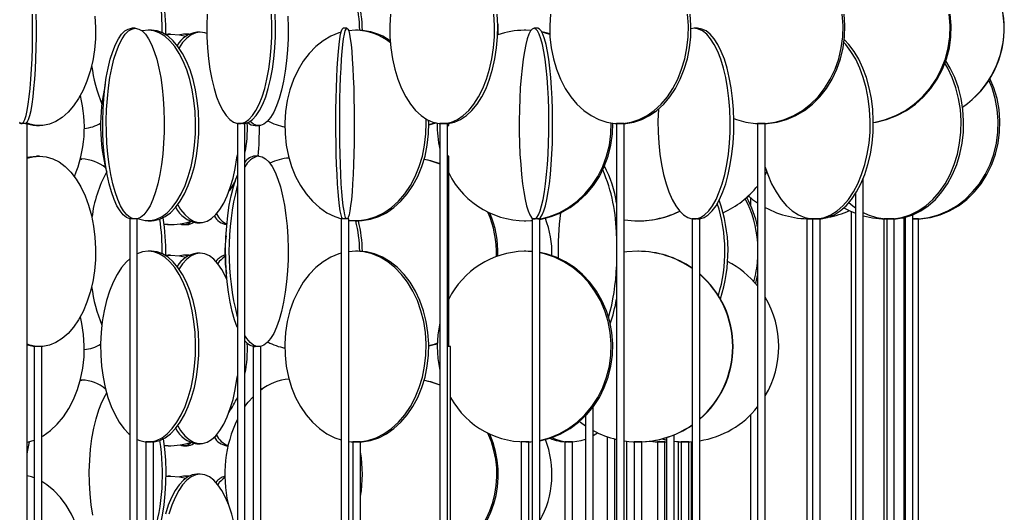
# Model space of a CAD drawing. Header units: millimetres. Extents: x 626 to 3215, y 306 to 3557.
# Tile 27 of 62: x 922 to 1180, y 2860 to 2989. Entities that reach past the tile are written whole.
import ezdxf

# ---------------------------------------------------------------- set-up
doc = ezdxf.new("R2010")
doc.units = ezdxf.units.MM

msp = doc.modelspace()

# ---------------------------------------------------------------- linework, layer by layer
at = {"color": 7, "linetype": 'Continuous', "lineweight": 25}
for p, q in [((951.89, 2986.5), (950.94, 2986.5)), ((956.13, 2986), (955.26, 2986)), ((1007.41, 2986.5), (1006.41, 2986.5)), ((1009.64, 2986), (1007.83, 2985.88)), ((1010.31, 2986), (1009.64, 2986)), ((1054.32, 2986), (1053.91, 2986)), ((1055.66, 2985.92), (1053.91, 2986)), ((1055.68, 2985.95), (1054.32, 2986)), ((1057.48, 2986.5), (1056.49, 2986.5)), ((1098.48, 2986.5), (1097.66, 2986.4)), ((1099.4, 2986.5), (1098.48, 2986.5)), ((959.88, 2984.99), (960.5, 2985)), ((959.88, 2984.95), (961.09, 2985)), ((961.09, 2985), (960.5, 2985)), ((965.5, 2985), (964.55, 2985)), ((965.93, 2984.96), (965.5, 2985)), ((968.94, 2985.5), (968.03, 2985.5)), ((921.57, 2961.5), (921.56, 2961.5)), ((923.56, 2961.5), (921.57, 2961.5)), ((923.56, 2411), (923.56, 2961.5)), ((925.98, 2961), (926.79, 2961)), ((978.66, 2961.5), (978.66, 2411)), ((978.72, 2961.5), (978.66, 2961.5)), ((980.66, 2961.5), (978.72, 2961.5)), ((980.66, 2411), (980.66, 2961.5)), ((983.31, 2961), (984.26, 2961)), ((1031.8, 2961.5), (1031.8, 2411)), ((1031.97, 2961.5), (1031.8, 2961.5)), ((1033.8, 2961.5), (1031.97, 2961.5)), ((1033.8, 2411), (1033.8, 2961.5)), ((1033.8, 2961), (1034.11, 2961)), ((1034.11, 2961), (1034.11, 2961.55)), ((1078.13, 2961.5), (1078.13, 2411)), ((1078.44, 2961.5), (1078.13, 2961.5)), ((1080.13, 2961.5), (1078.44, 2961.5)), ((1080.13, 2411), (1080.13, 2961.5)), ((1115.14, 2961.5), (1115.14, 2411)), ((1115.64, 2961.5), (1115.14, 2961.5)), ((1117.14, 2961.5), (1115.64, 2961.5)), ((1117.14, 2411), (1117.14, 2961.5)), ((926.79, 2953), (925.98, 2953)), ((937.88, 2952.21), (937.49, 2952.21)), ((937.49, 2952.2), (937.88, 2952.21)), ((984.26, 2953), (983.31, 2953)), ((1034.11, 2953), (1033.8, 2953)), ((1034.11, 2903), (1034.11, 2953)), ((1117.14, 2948.07), (1117.56, 2948.8)), ((1142.84, 2411), (1142.84, 2947.16)), ((1112.29, 2942.09), (1112.75, 2942.49)), ((1113.29, 2942.04), (1113.29, 2940.07)), ((1140.84, 2943.21), (1140.84, 2411)), ((1139.69, 2938.46), (1139.69, 2411)), ((1152.99, 2936.75), (1153.85, 2936.63)), ((1153.46, 2936.68), (1153.46, 2411)), ((1153.85, 2936.94), (1153.85, 2411)), ((1155.85, 2411), (1155.85, 2937.59)), ((950.42, 2936.5), (950.42, 2386)), ((952.42, 2936.5), (950.42, 2936.5)), ((952.42, 2386), (952.42, 2936.5)), ((955.26, 2936), (956.13, 2936)), ((960.5, 2935), (959.44, 2935.03)), ((960.5, 2935), (961.09, 2935)), ((964.55, 2935), (965.5, 2935)), ((968.03, 2935.5), (968.94, 2935.5)), ((975.78, 2935), (975.9, 2935)), ((1005.91, 2936.5), (1005.91, 2386)), ((1007.91, 2936.5), (1005.91, 2936.5)), ((1007.91, 2386), (1007.91, 2936.5)), ((1009.64, 2936), (1010.31, 2936)), ((1053.91, 2936), (1054.32, 2936)), ((1055.99, 2936.5), (1055.99, 2386)), ((1056, 2936.5), (1055.99, 2936.5)), ((1057.99, 2936.5), (1056, 2936.5)), ((1057.99, 2386), (1057.99, 2936.5)), ((1083.74, 2936), (1083.85, 2936)), ((1097.94, 2936.5), (1097.94, 2386)), ((1098.01, 2936.5), (1097.94, 2936.5)), ((1099.94, 2936.5), (1098.01, 2936.5)), ((1099.94, 2386), (1099.94, 2936.5)), ((1128, 2936.5), (1128, 2407.1)), ((1128.98, 2936.5), (1128, 2936.5)), ((1129.51, 2936.5), (1128.98, 2936.5)), ((1129.01, 2936.5), (1129.7, 2936.51)), ((1129.51, 2936.5), (1129.51, 2405.89)), ((1129.7, 2936.5), (1129.51, 2936.5)), ((1131.51, 2936.5), (1129.7, 2936.5)), ((1131.51, 2403.89), (1131.51, 2936.5)), ((1148.22, 2936.5), (1148.22, 2410.2)), ((1148.99, 2936.5), (1148.22, 2936.5)), ((1148.99, 2936.5), (1148.99, 2409.9)), ((1149.34, 2936.5), (1148.99, 2936.5)), ((1149.34, 2936.5), (1149.52, 2936.5)), ((1150.99, 2936.5), (1149.34, 2936.5)), ((1150.99, 2409.16), (1150.99, 2936.5)), ((1155.88, 2936.5), (1155.85, 2936.5)), ((1157.35, 2936.5), (1155.88, 2936.5)), ((1157.35, 2410.87), (1157.35, 2936.5)), ((956.13, 2928), (955.26, 2928)), ((959.88, 2926.99), (960.5, 2927)), ((959.88, 2926.95), (961.09, 2927)), ((961.09, 2927), (960.5, 2927)), ((965.5, 2927), (964.55, 2927)), ((965.93, 2926.96), (965.5, 2927)), ((968.94, 2927.5), (968.03, 2927.5)), ((1009.64, 2928), (1007.91, 2927.89)), ((1010.31, 2928), (1009.64, 2928)), ((1054.32, 2928), (1053.91, 2928)), ((1055.99, 2927.89), (1053.91, 2928)), ((1055.92, 2927.93), (1054.32, 2928)), ((1083.85, 2928), (1083.74, 2928)), ((925.38, 2903), (925.38, 2467.5)), ((927.38, 2903), (925.38, 2903)), ((927.38, 2467.5), (927.38, 2903)), ((982.79, 2903), (982.79, 2467.5)), ((984.79, 2903), (982.79, 2903)), ((984.79, 2467.5), (984.79, 2903)), ((1034.61, 2903), (1033.8, 2903)), ((1034.61, 2467.5), (1034.61, 2903)), ((937.88, 2894.21), (937.49, 2894.21)), ((937.49, 2894.2), (937.88, 2894.21)), ((985.13, 2891.83), (984.79, 2892)), ((985.01, 2891.74), (984.79, 2891.85)), ((1071.98, 2467.5), (1071.98, 2887.16)), ((1113.29, 2885.11), (1113.29, 2454.57)), ((1069.98, 2884.81), (1069.98, 2467.5)), ((1093.23, 2467.5), (1093.23, 2879.85)), ((954.69, 2878), (954.69, 2442.5)), ((954.83, 2878), (954.69, 2878)), ((956.69, 2878), (954.83, 2878)), ((956.69, 2442.5), (956.69, 2878)), ((968.03, 2877.5), (968.94, 2877.5)), ((1008.98, 2878), (1008.98, 2442.5)), ((1009.31, 2878), (1008.98, 2878)), ((1010.98, 2878), (1009.31, 2878)), ((1010.98, 2442.5), (1010.98, 2878)), ((1053.12, 2878), (1053.12, 2442.5)), ((1053.71, 2878), (1053.12, 2878)), ((1055.12, 2878), (1053.71, 2878)), ((1055.12, 2442.5), (1055.12, 2878)), ((1064.6, 2878), (1064.6, 2461.81)), ((1066.35, 2878), (1064.6, 2878)), ((1066.6, 2878), (1066.35, 2878)), ((1066.6, 2464.07), (1066.6, 2878)), ((1075.68, 2879.35), (1075.68, 2467.14)), ((1077.68, 2467.41), (1077.68, 2878.75)), ((1080.85, 2467.5), (1080.85, 2878.17)), ((1082.79, 2878), (1082.79, 2442.5)), ((1083.69, 2878), (1082.79, 2878)), ((1084.79, 2878), (1083.69, 2878)), ((1084.79, 2442.5), (1084.79, 2878)), ((1088.83, 2878), (1088.83, 2466.97)), ((1090.33, 2878), (1088.83, 2878)), ((1089.97, 2878.77), (1091.23, 2878.47)), ((1090.07, 2878.79), (1091.23, 2878.52)), ((1090.83, 2878), (1090.33, 2878)), ((1090.83, 2467.44), (1090.83, 2878)), ((1091.23, 2879.13), (1091.23, 2467.5)), ((1094.29, 2878.06), (1094.29, 2467.5)), ((1095.1, 2878), (1095.1, 2467.14)), ((1096.31, 2878), (1095.1, 2878)), ((1096.29, 2878), (1096.29, 2878)), ((1097.1, 2878), (1096.31, 2878)), ((1097.1, 2466.32), (1097.1, 2878)), ((1097.78, 2467.35), (1097.78, 2878.05)), ((960.5, 2877), (959.44, 2877.03)), ((960.5, 2877), (961.09, 2877)), ((964.55, 2877), (965.5, 2877)), ((975.78, 2877), (976.21, 2877)), ((968.94, 2869.5), (968.03, 2869.5)), ((959.88, 2868.99), (960.5, 2869)), ((959.88, 2868.95), (961.09, 2869)), ((961.09, 2869), (960.5, 2869)), ((965.5, 2869), (964.55, 2869)), ((965.93, 2868.96), (965.5, 2869))]:
    msp.add_line(p, q, dxfattribs=at)
at = {"color": 7, "linetype": 'Continuous', "lineweight": 25, "flags": 128}
for points in [[(921.55, 2961.89), (921.9, 2961.54), (922.24, 2961.54), (922.58, 2961.89), (922.92, 2962.59), (923.24, 2963.62), (923.54, 2964.97), (923.83, 2966.63), (924.09, 2968.56), (924.32, 2970.74), (924.52, 2973.15), (924.69, 2975.74), (924.82, 2978.49), (924.91, 2981.35), (924.96, 2984.28), (924.97, 2987.24), (924.94, 2990.19)], [(923.06, 2961.5), (923.23, 2961.54), (923.57, 2961.89), (923.91, 2962.59), (924.23, 2963.62), (924.54, 2964.97), (924.82, 2966.63), (925.08, 2968.56), (925.31, 2970.74), (925.52, 2973.15), (925.68, 2975.74), (925.81, 2978.49), (925.9, 2981.35), (925.95, 2984.28), (925.96, 2987.24), (925.93, 2990.19)], [(941.32, 2989.69), (941.47, 2986.74), (941.42, 2983.78), (941.17, 2980.85), (940.71, 2977.99), (940.05, 2975.24), (939.21, 2972.65), (938.2, 2970.24), (937.02, 2968.06), (935.7, 2966.13), (934.26, 2964.47), (932.71, 2963.12), (931.08, 2962.09), (929.39, 2961.39), (927.66, 2961.04), (925.92, 2961.04), (924.19, 2961.39), (923.4, 2961.67)], [(970.73, 2990.19), (970.64, 2987.24), (970.67, 2984.28), (970.82, 2981.35), (971.09, 2978.49), (971.47, 2975.74), (971.96, 2973.15), (972.55, 2970.74), (973.23, 2968.56), (974, 2966.63), (974.84, 2964.97), (975.74, 2963.62), (976.69, 2962.59), (977.68, 2961.89), (978.68, 2961.54), (979.7, 2961.54), (980.7, 2961.89), (981.69, 2962.59), (982.64, 2963.62), (983.54, 2964.97), (984.38, 2966.63), (985.15, 2968.56), (985.83, 2970.74), (986.42, 2973.15), (986.91, 2975.74), (987.29, 2978.49), (987.56, 2981.35), (987.71, 2984.28), (987.74, 2987.24), (987.65, 2990.19)], [(980.13, 2961.5), (980.64, 2961.54), (981.64, 2961.89), (982.63, 2962.59), (983.58, 2963.62), (984.48, 2964.97), (985.32, 2966.63), (986.09, 2968.56), (986.77, 2970.74), (987.36, 2973.15), (987.85, 2975.74), (988.23, 2978.49), (988.5, 2981.35), (988.65, 2984.28), (988.68, 2987.24), (988.59, 2990.19)], [(991.9, 2989.69), (991.99, 2986.74), (991.96, 2983.78), (991.82, 2980.85), (991.58, 2977.99), (991.24, 2975.24), (990.8, 2972.65), (990.26, 2970.24), (989.64, 2968.06), (988.95, 2966.13), (988.19, 2964.47), (987.38, 2963.12), (986.52, 2962.09), (985.63, 2961.39), (984.72, 2961.04), (983.81, 2961.04), (982.9, 2961.39), (982.01, 2962.09), (981.99, 2962.1)], [(1018.8, 2990.19), (1018.65, 2987.24), (1018.7, 2984.28), (1018.94, 2981.35), (1019.37, 2978.49), (1019.98, 2975.74), (1020.77, 2973.15), (1021.72, 2970.74), (1022.82, 2968.56), (1024.05, 2966.63), (1025.4, 2964.97), (1026.85, 2963.62), (1028.37, 2962.59), (1029.96, 2961.89), (1031.57, 2961.54), (1033.2, 2961.54), (1034.82, 2961.89), (1036.4, 2962.59), (1037.92, 2963.62), (1039.37, 2964.97), (1040.72, 2966.63), (1041.95, 2968.56), (1043.05, 2970.74), (1044, 2973.15), (1044.79, 2975.74), (1045.4, 2978.49), (1045.83, 2981.35), (1046.07, 2984.28), (1046.12, 2987.24), (1045.97, 2990.19)], [(1033.22, 2961.5), (1034.03, 2961.54), (1035.65, 2961.89), (1037.23, 2962.59), (1038.76, 2963.62), (1040.21, 2964.97), (1041.56, 2966.63), (1042.79, 2968.56), (1043.89, 2970.74), (1044.84, 2973.15), (1045.62, 2975.74), (1046.24, 2978.49), (1046.66, 2981.35), (1046.9, 2984.28), (1046.95, 2987.24), (1046.81, 2990.19)], [(1060.8, 2990.19), (1060.61, 2987.24), (1060.67, 2984.28), (1060.99, 2981.35), (1061.56, 2978.49), (1062.37, 2975.74), (1063.41, 2973.15), (1064.67, 2970.74), (1066.12, 2968.56), (1067.75, 2966.63), (1069.54, 2964.97), (1071.46, 2963.62), (1073.48, 2962.59), (1075.57, 2961.89), (1077.71, 2961.54), (1079.86, 2961.54), (1082, 2961.89), (1084.1, 2962.59), (1086.12, 2963.62), (1088.03, 2964.97), (1089.82, 2966.63), (1091.45, 2968.56), (1092.91, 2970.74), (1094.16, 2973.15), (1095.2, 2975.74), (1096.01, 2978.49), (1096.58, 2981.35), (1096.9, 2984.28), (1096.96, 2987.24), (1096.77, 2990.19)], [(1079.47, 2961.5), (1080.55, 2961.54), (1082.69, 2961.89), (1084.78, 2962.59), (1086.8, 2963.62), (1088.72, 2964.97), (1090.51, 2966.63), (1092.14, 2968.56), (1093.59, 2970.74), (1094.85, 2973.15), (1095.89, 2975.74), (1096.7, 2978.49), (1097.27, 2981.35), (1097.59, 2984.28), (1097.65, 2987.24), (1097.46, 2990.19)], [(1108.87, 2962.85), (1109.57, 2962.59), (1112.06, 2961.89), (1114.61, 2961.54), (1117.17, 2961.54), (1119.72, 2961.89), (1122.21, 2962.59), (1124.62, 2963.62), (1126.9, 2964.97), (1129.03, 2966.63), (1130.97, 2968.56), (1132.7, 2970.74), (1134.2, 2973.15), (1135.44, 2975.74), (1136.4, 2978.49), (1137.08, 2981.35), (1137.46, 2984.28), (1137.53, 2987.24), (1137.3, 2990.19)], [(1116.39, 2961.5), (1117.67, 2961.54), (1120.22, 2961.89), (1122.71, 2962.59), (1125.12, 2963.62), (1127.4, 2964.97), (1129.53, 2966.63), (1131.47, 2968.56), (1133.2, 2970.74), (1134.7, 2973.15), (1135.94, 2975.74), (1136.9, 2978.49), (1137.58, 2981.35), (1137.96, 2984.28), (1138.03, 2987.24), (1137.8, 2990.19)], [(1145.48, 2961.81), (1145.94, 2961.89), (1148.69, 2962.59), (1151.35, 2963.62), (1153.88, 2964.97), (1156.23, 2966.63), (1158.38, 2968.56), (1160.3, 2970.74), (1161.95, 2973.15), (1163.32, 2975.74), (1164.39, 2978.49), (1165.14, 2981.35), (1165.56, 2984.28), (1165.64, 2987.24), (1165.39, 2990.19)], [(1145.48, 2961.76), (1146.22, 2961.89), (1148.98, 2962.59), (1151.64, 2963.62), (1154.17, 2964.97), (1156.52, 2966.63), (1158.67, 2968.56), (1160.58, 2970.74), (1162.24, 2973.15), (1163.61, 2975.74), (1164.67, 2978.49), (1165.42, 2981.35), (1165.84, 2984.28), (1165.93, 2987.24), (1165.67, 2990.19)], [(950.94, 2936.5), (950.49, 2936.54), (949.6, 2936.89), (948.72, 2937.59), (947.88, 2938.62), (947.07, 2939.97), (946.33, 2941.63), (945.64, 2943.56), (945.04, 2945.74), (944.51, 2948.15), (944.08, 2950.74), (943.74, 2953.49), (943.5, 2956.35), (943.37, 2959.28), (943.34, 2962.24), (943.42, 2965.19), (943.61, 2968.09), (943.89, 2970.89), (944.28, 2973.57), (944.76, 2976.07), (945.33, 2978.37), (945.98, 2980.43), (946.69, 2982.23), (947.47, 2983.74), (948.29, 2984.93), (949.15, 2985.8), (950.04, 2986.32), (950.94, 2986.5), (950.94, 2986.5)], [(951.89, 2986.5), (952.79, 2986.32), (953.68, 2985.8), (954.54, 2984.93), (955.37, 2983.74), (956.14, 2982.23), (956.86, 2980.43), (957.5, 2978.37), (958.07, 2976.07), (958.55, 2973.57), (958.94, 2970.89), (959.23, 2968.09), (959.41, 2965.19), (959.49, 2962.24), (959.47, 2959.28), (959.33, 2956.35), (959.1, 2953.49), (958.76, 2950.74), (958.32, 2948.15), (957.8, 2945.74), (957.19, 2943.56), (956.51, 2941.63), (955.76, 2939.97), (954.96, 2938.62), (954.11, 2937.59), (953.24, 2936.89), (952.34, 2936.54), (951.44, 2936.54), (950.55, 2936.89), (949.67, 2937.59), (948.83, 2938.62), (948.03, 2939.97), (947.28, 2941.63), (946.6, 2943.56), (945.99, 2945.74), (945.46, 2948.15), (945.03, 2950.74), (944.69, 2953.49), (944.45, 2956.35), (944.32, 2959.28), (944.29, 2962.24), (944.37, 2965.19), (944.56, 2968.09), (944.85, 2970.89), (945.23, 2973.57), (945.71, 2976.07), (946.28, 2978.37), (946.93, 2980.43), (947.65, 2982.23), (948.42, 2983.74), (949.25, 2984.93), (950.11, 2985.8), (950.99, 2986.32), (951.89, 2986.5)], [(952.56, 2936.59), (953.05, 2936.39), (954.52, 2936.04), (956, 2936.04), (957.46, 2936.39), (958.9, 2937.09), (960.28, 2938.12), (961.6, 2939.47), (962.82, 2941.13), (963.94, 2943.06), (964.94, 2945.24), (965.8, 2947.65), (966.51, 2950.24), (967.07, 2952.99), (967.46, 2955.85), (967.67, 2958.78), (967.72, 2961.74), (967.59, 2964.69), (967.28, 2967.59), (966.81, 2970.39), (966.17, 2973.07), (965.39, 2975.57), (964.46, 2977.87), (963.4, 2979.93), (962.22, 2981.73), (960.95, 2983.24), (959.6, 2984.43), (958.19, 2985.3), (956.73, 2985.82), (955.26, 2986), (955.26, 2986)], [(955.26, 2986), (953.78, 2985.82), (953.68, 2985.8)], [(956.13, 2936), (956.86, 2936.04), (958.33, 2936.39), (959.77, 2937.09), (961.15, 2938.12), (962.46, 2939.47), (963.69, 2941.13), (964.81, 2943.06), (965.8, 2945.24), (966.67, 2947.65), (967.38, 2950.24), (967.93, 2952.99), (968.32, 2955.85), (968.54, 2958.78), (968.58, 2961.74), (968.45, 2964.69), (968.15, 2967.59), (967.68, 2970.39), (967.04, 2973.07), (966.25, 2975.57), (965.32, 2977.87), (964.26, 2979.93), (963.09, 2981.73), (961.82, 2983.24), (960.47, 2984.43), (959.05, 2985.3), (957.6, 2985.82), (956.13, 2986), (956.13, 2986)], [(1006.41, 2936.5), (1006.3, 2936.54), (1006.08, 2936.89), (1005.86, 2937.59), (1005.64, 2938.62), (1005.44, 2939.97), (1005.26, 2941.63), (1005.08, 2943.56), (1004.93, 2945.74), (1004.8, 2948.15), (1004.69, 2950.74), (1004.61, 2953.49), (1004.55, 2956.35), (1004.51, 2959.28), (1004.51, 2962.24), (1004.53, 2965.19), (1004.57, 2968.09), (1004.65, 2970.89), (1004.74, 2973.57), (1004.86, 2976.07), (1005.01, 2978.37), (1005.17, 2980.43), (1005.35, 2982.23), (1005.54, 2983.74), (1005.75, 2984.93), (1005.97, 2985.8), (1006.19, 2986.32), (1006.41, 2986.5), (1006.41, 2986.5)], [(1007.41, 2986.5), (1007.64, 2986.32), (1007.86, 2985.8), (1008.07, 2984.93), (1008.28, 2983.74), (1008.48, 2982.23), (1008.66, 2980.43), (1008.82, 2978.37), (1008.96, 2976.07), (1009.08, 2973.57), (1009.18, 2970.89), (1009.25, 2968.09), (1009.3, 2965.19), (1009.32, 2962.24), (1009.31, 2959.28), (1009.28, 2956.35), (1009.22, 2953.49), (1009.13, 2950.74), (1009.02, 2948.15), (1008.89, 2945.74), (1008.74, 2943.56), (1008.57, 2941.63), (1008.38, 2939.97), (1008.18, 2938.62), (1007.97, 2937.59), (1007.75, 2936.89), (1007.52, 2936.54), (1007.3, 2936.54), (1007.07, 2936.89), (1006.85, 2937.59), (1006.64, 2938.62), (1006.44, 2939.97), (1006.25, 2941.63), (1006.08, 2943.56), (1005.93, 2945.74), (1005.8, 2948.15), (1005.69, 2950.74), (1005.6, 2953.49), (1005.54, 2956.35), (1005.51, 2959.28), (1005.5, 2962.24), (1005.52, 2965.19), (1005.57, 2968.09), (1005.64, 2970.89), (1005.74, 2973.57), (1005.86, 2976.07), (1006, 2978.37), (1006.17, 2980.43), (1006.34, 2982.23), (1006.54, 2983.74), (1006.75, 2984.93), (1006.96, 2985.8), (1007.18, 2986.32), (1007.41, 2986.5)], [(1046.95, 2987.57), (1047.02, 2986.24), (1047.02, 2984.83)], [(1056.49, 2986.5), (1056.03, 2986.32), (1055.58, 2985.8), (1055.14, 2984.93), (1054.71, 2983.74), (1054.32, 2982.23), (1053.95, 2980.43), (1053.62, 2978.37), (1053.33, 2976.07), (1053.08, 2973.57), (1052.88, 2970.89), (1052.74, 2968.09), (1052.64, 2965.19), (1052.6, 2962.24), (1052.61, 2959.28), (1052.68, 2956.35), (1052.8, 2953.49), (1052.98, 2950.74), (1053.2, 2948.15), (1053.47, 2945.74), (1053.78, 2943.56), (1054.13, 2941.63), (1054.51, 2939.97), (1054.92, 2938.62), (1055.35, 2937.59), (1055.8, 2936.89), (1056.26, 2936.54), (1056.72, 2936.54), (1057.18, 2936.89), (1057.63, 2937.59), (1058.06, 2938.62), (1058.47, 2939.97), (1058.85, 2941.63), (1059.2, 2943.56), (1059.51, 2945.74), (1059.78, 2948.15), (1060.01, 2950.74), (1060.18, 2953.49), (1060.3, 2956.35), (1060.37, 2959.28), (1060.38, 2962.24), (1060.34, 2965.19), (1060.25, 2968.09), (1060.1, 2970.89), (1059.9, 2973.57), (1059.65, 2976.07), (1059.36, 2978.37), (1059.03, 2980.43), (1058.67, 2982.23), (1058.27, 2983.74), (1057.85, 2984.93), (1057.41, 2985.8), (1056.95, 2986.32), (1056.49, 2986.5)], [(1057.48, 2936.5), (1057.71, 2936.54), (1058.17, 2936.89), (1058.62, 2937.59), (1059.05, 2938.62), (1059.46, 2939.97), (1059.84, 2941.63), (1060.19, 2943.56), (1060.5, 2945.74), (1060.77, 2948.15), (1060.99, 2950.74), (1061.17, 2953.49), (1061.29, 2956.35), (1061.36, 2959.28), (1061.37, 2962.24), (1061.33, 2965.19), (1061.23, 2968.09), (1061.09, 2970.89), (1060.89, 2973.57), (1060.64, 2976.07), (1060.35, 2978.37), (1060.02, 2980.43), (1059.65, 2982.23), (1059.26, 2983.74), (1058.83, 2984.93), (1058.39, 2985.8), (1057.94, 2986.32), (1057.48, 2986.5), (1057.48, 2986.5)], [(1089.1, 2965.29), (1089.1, 2965.19), (1089, 2962.24), (1089.03, 2959.28), (1089.2, 2956.35), (1089.49, 2953.49), (1089.91, 2950.74), (1090.46, 2948.15), (1091.11, 2945.74), (1091.87, 2943.56), (1092.72, 2941.63), (1093.65, 2939.97), (1094.65, 2938.62), (1095.71, 2937.59), (1096.8, 2936.89), (1097.91, 2936.54), (1099.04, 2936.54), (1100.15, 2936.89), (1101.24, 2937.59), (1102.3, 2938.62), (1103.3, 2939.97), (1104.23, 2941.63), (1105.08, 2943.56), (1105.84, 2945.74), (1106.49, 2948.15), (1107.04, 2950.74), (1107.46, 2953.49), (1107.75, 2956.35), (1107.92, 2959.28), (1107.95, 2962.24), (1107.85, 2965.19), (1107.62, 2968.09), (1107.26, 2970.89), (1106.78, 2973.57), (1106.18, 2976.07), (1105.47, 2978.37), (1104.67, 2980.43), (1103.77, 2982.23), (1102.81, 2983.74), (1101.78, 2984.93), (1100.7, 2985.8), (1099.6, 2986.32), (1098.48, 2986.5), (1098.48, 2986.5)], [(1099.4, 2936.5), (1099.96, 2936.54), (1101.08, 2936.89), (1102.17, 2937.59), (1103.22, 2938.62), (1104.22, 2939.97), (1105.15, 2941.63), (1106.01, 2943.56), (1106.76, 2945.74), (1107.42, 2948.15), (1107.96, 2950.74), (1108.38, 2953.49), (1108.68, 2956.35), (1108.85, 2959.28), (1108.88, 2962.24), (1108.78, 2965.19), (1108.55, 2968.09), (1108.19, 2970.89), (1107.71, 2973.57), (1107.11, 2976.07), (1106.4, 2978.37), (1105.59, 2980.43), (1104.7, 2982.23), (1103.73, 2983.74), (1102.7, 2984.93), (1101.63, 2985.8), (1100.52, 2986.32), (1099.4, 2986.5), (1099.4, 2986.5)], [(961.09, 2985), (963.48, 2984.82), (965.17, 2984.48)], [(968.94, 2985.5), (967.74, 2985.32), (966.56, 2984.8), (965.41, 2983.93), (964.31, 2982.74), (963.36, 2981.36)], [(964.55, 2985), (963.63, 2984.82), (963.59, 2984.8)], [(965.6, 2984.77), (965.46, 2984.82), (964.55, 2985)], [(970.65, 2985.14), (970.14, 2985.32), (968.94, 2985.5)], [(1005.87, 2985.48), (1005.28, 2985.3), (1003.18, 2984.43), (1001.17, 2983.24), (999.28, 2981.73), (997.53, 2979.93), (995.95, 2977.87), (994.57, 2975.57), (993.4, 2973.07), (992.45, 2970.39), (991.75, 2967.59), (991.29, 2964.69), (991.1, 2961.74), (991.16, 2958.78), (991.49, 2955.85), (992.07, 2952.99), (992.89, 2950.24), (993.95, 2947.65), (995.24, 2945.24), (996.72, 2943.06), (998.38, 2941.13), (1000.21, 2939.47), (1002.16, 2938.12), (1004.22, 2937.09), (1005.95, 2936.5)], [(1060.63, 2985.02), (1059.68, 2985.3), (1058.53, 2985.57)], [(1060.64, 2984.89), (1059.27, 2985.3), (1058.58, 2985.47)], [(1130.91, 2936.5), (1131.78, 2936.54), (1133.49, 2936.89), (1135.17, 2937.59), (1136.78, 2938.62), (1138.32, 2939.97), (1139.75, 2941.63), (1141.06, 2943.56), (1142.22, 2945.74), (1143.23, 2948.15), (1144.06, 2950.74), (1144.71, 2953.49), (1145.16, 2956.35), (1145.42, 2959.28), (1145.47, 2962.24), (1145.32, 2965.19), (1144.96, 2968.09), (1144.41, 2970.89), (1143.67, 2973.57), (1142.75, 2976.07), (1141.66, 2978.37), (1140.42, 2980.43), (1139.05, 2982.23), (1137.88, 2983.45)], [(1117.14, 2950.1), (1117.79, 2948.15), (1118.79, 2945.74), (1119.96, 2943.56), (1121.27, 2941.63), (1122.7, 2939.97), (1124.23, 2938.62), (1125.85, 2937.59), (1127.53, 2936.89), (1129.24, 2936.54), (1130.96, 2936.54), (1132.68, 2936.89), (1134.35, 2937.59), (1135.97, 2938.62), (1137.51, 2939.97), (1138.94, 2941.63), (1140.24, 2943.56), (1141.41, 2945.74), (1142.42, 2948.15), (1143.25, 2950.74), (1143.9, 2953.49), (1144.35, 2956.35), (1144.61, 2959.28), (1144.66, 2962.24), (1144.5, 2965.19), (1144.15, 2968.09), (1143.6, 2970.89), (1142.85, 2973.57), (1141.93, 2976.07), (1140.85, 2978.37), (1139.61, 2980.43), (1138.24, 2982.23), (1137.79, 2982.72)], [(1150.32, 2936.5), (1151.44, 2936.54), (1153.66, 2936.89), (1155.83, 2937.59), (1157.92, 2938.62), (1159.91, 2939.97), (1161.76, 2941.63), (1163.46, 2943.56), (1164.96, 2945.74), (1166.27, 2948.15), (1167.35, 2950.74), (1168.18, 2953.49), (1168.77, 2956.35), (1169.1, 2959.28), (1169.17, 2962.24), (1168.97, 2965.19), (1168.51, 2968.09), (1167.8, 2970.89), (1166.83, 2973.57), (1165.64, 2976.07), (1164.5, 2977.98)], [(1142.84, 2938.19), (1144.16, 2937.59), (1146.33, 2936.89), (1148.55, 2936.54), (1150.78, 2936.54), (1153, 2936.89), (1155.17, 2937.59), (1157.27, 2938.62), (1159.25, 2939.97), (1161.11, 2941.63), (1162.8, 2943.56), (1164.31, 2945.74), (1165.61, 2948.15), (1166.69, 2950.74), (1167.53, 2953.49), (1168.12, 2956.35), (1168.45, 2959.28), (1168.51, 2962.24), (1168.31, 2965.19), (1167.85, 2968.09), (1167.14, 2970.89), (1166.18, 2973.57), (1164.99, 2976.07), (1164.26, 2977.32)], [(1155.85, 2936.5), (1157.42, 2936.54), (1160.03, 2936.89), (1162.58, 2937.59), (1165.03, 2938.62), (1167.37, 2939.97), (1169.54, 2941.63), (1171.53, 2943.56), (1173.3, 2945.74), (1174.83, 2948.15), (1176.09, 2950.74), (1177.08, 2953.49), (1177.77, 2956.35), (1178.16, 2959.28), (1178.24, 2962.24), (1178, 2965.19), (1177.46, 2968.09), (1176.62, 2970.89), (1175.81, 2972.89)], [(1156.58, 2936.5), (1157.89, 2936.54), (1160.49, 2936.89), (1163.04, 2937.59), (1165.5, 2938.62), (1167.83, 2939.97), (1170.01, 2941.63), (1171.99, 2943.56), (1173.76, 2945.74), (1175.29, 2948.15), (1176.56, 2950.74), (1177.54, 2953.49), (1178.24, 2956.35), (1178.62, 2959.28), (1178.7, 2962.24), (1178.47, 2965.19), (1177.93, 2968.09), (1177.09, 2970.89), (1176.08, 2973.31)], [(1007.82, 2936.12), (1008.54, 2936.04), (1010.74, 2936.04), (1012.92, 2936.39), (1015.06, 2937.09), (1017.12, 2938.12), (1019.07, 2939.47), (1020.9, 2941.13), (1022.56, 2943.06), (1024.05, 2945.24), (1025.33, 2947.65), (1026.39, 2950.24), (1027.21, 2952.99), (1027.79, 2955.85), (1028.12, 2958.78), (1028.18, 2961.74), (1028.15, 2962.72)], [(925.98, 2961), (925.11, 2961.04), (923.56, 2961.34)], [(990.78, 2960.71), (991.09, 2960.61), (991.09, 2960.61)], [(1010.31, 2936), (1011.41, 2936.04), (1013.59, 2936.39), (1015.73, 2937.09), (1017.79, 2938.12), (1019.75, 2939.47), (1021.57, 2941.13), (1023.23, 2943.06), (1024.72, 2945.24), (1026, 2947.65), (1027.06, 2950.24), (1027.89, 2952.99), (1028.46, 2955.85), (1028.79, 2958.78), (1028.85, 2961.74), (1028.84, 2962.35)], [(1030.63, 2961.7), (1030.29, 2961.59), (1028.86, 2961.17)], [(1030.86, 2961.65), (1030.67, 2961.59), (1028.86, 2961.07)], [(1057.99, 2936.4), (1060.58, 2937.09), (1063.11, 2938.12), (1065.52, 2939.47), (1067.76, 2941.13), (1069.81, 2943.06), (1071.63, 2945.24), (1073.21, 2947.65), (1074.52, 2950.24), (1075.53, 2952.99), (1076.24, 2955.85), (1076.64, 2958.78), (1076.73, 2961.66)], [(1057.99, 2936.32), (1058.36, 2936.39), (1060.99, 2937.09), (1063.52, 2938.12), (1065.93, 2939.47), (1068.17, 2941.13), (1070.22, 2943.06), (1072.04, 2945.24), (1073.62, 2947.65), (1074.92, 2950.24), (1075.94, 2952.99), (1076.65, 2955.85), (1077.05, 2958.78), (1077.14, 2961.6)], [(926.79, 2953), (928.52, 2952.82), (930.24, 2952.3), (931.9, 2951.43), (933.5, 2950.24), (935, 2948.73), (936.38, 2946.93), (937.63, 2944.87), (938.73, 2942.57), (939.66, 2940.07), (940.4, 2937.39), (940.96, 2934.59), (941.32, 2931.69), (941.47, 2928.74), (941.42, 2925.78), (941.17, 2922.85), (940.71, 2919.99), (940.05, 2917.24), (939.21, 2914.65), (938.2, 2912.24), (937.02, 2910.06), (935.7, 2908.13), (934.26, 2906.47), (932.71, 2905.12), (931.08, 2904.09), (929.39, 2903.39), (927.66, 2903.04), (925.92, 2903.04), (924.19, 2903.39), (923.56, 2903.61)], [(923.56, 2952.39), (925.05, 2952.82), (926.79, 2953)], [(923.56, 2952.66), (924.24, 2952.82), (925.98, 2953)], [(963.03, 2940.18), (963.78, 2938.97), (964.85, 2937.62), (965.98, 2936.59), (967.15, 2935.89), (968.34, 2935.54), (969.54, 2935.54), (970.74, 2935.89), (971.9, 2936.59), (973.03, 2937.62), (974.1, 2938.97), (975.1, 2940.63), (976.01, 2942.56), (976.82, 2944.74), (977.52, 2947.15), (978.1, 2949.74), (978.55, 2952.49), (978.66, 2953.35)], [(984.26, 2953), (985.18, 2952.82), (986.08, 2952.3), (986.95, 2951.43), (987.79, 2950.24), (988.58, 2948.73), (989.31, 2946.93), (989.96, 2944.87), (990.54, 2942.57), (991.03, 2940.07), (991.42, 2937.39), (991.72, 2934.59), (991.9, 2931.69), (991.99, 2928.74), (991.96, 2925.78), (991.82, 2922.85), (991.58, 2919.99), (991.24, 2917.24), (990.8, 2914.65), (990.26, 2912.24), (989.64, 2910.06), (988.95, 2908.13), (988.19, 2906.47), (987.38, 2905.12), (986.52, 2904.09), (985.63, 2903.39), (984.72, 2903.04), (983.81, 2903.04), (982.9, 2903.39), (982.01, 2904.09), (981.15, 2905.12), (980.66, 2905.88)], [(1027.67, 2952.17), (1029.35, 2951.8), (1031.8, 2951)], [(978.66, 2908.04), (978.62, 2908.13), (977.93, 2910.06), (977.31, 2912.24), (976.78, 2914.65), (976.34, 2917.24), (975.99, 2919.99), (975.75, 2922.85), (975.62, 2925.78), (975.59, 2928.74), (975.67, 2931.69), (975.86, 2934.59), (976.15, 2937.39), (976.55, 2940.07), (977.04, 2942.57), (977.61, 2944.87), (978.27, 2946.93), (978.66, 2947.96)], [(978.16, 2946.61), (976.78, 2944.24), (976.5, 2943.83)], [(1112.7, 2942.54), (1113.82, 2941.63), (1115.14, 2940.68)], [(1137.74, 2939.41), (1139.33, 2938.62), (1140.84, 2937.99)], [(1139.09, 2940.8), (1140.08, 2939.97), (1140.84, 2939.4)], [(1054.32, 2936), (1055.67, 2936.04), (1055.99, 2936.06)], [(955.26, 2928), (953.78, 2927.82), (952.42, 2927.34)], [(952.42, 2878.66), (953.05, 2878.39), (954.52, 2878.04), (956, 2878.04), (957.46, 2878.39), (958.9, 2879.09), (960.28, 2880.12), (961.6, 2881.47), (962.82, 2883.13), (963.94, 2885.06), (964.94, 2887.24), (965.8, 2889.65), (966.51, 2892.24), (967.07, 2894.99), (967.46, 2897.85), (967.67, 2900.78), (967.72, 2903.74), (967.59, 2906.69), (967.28, 2909.59), (966.81, 2912.39), (966.17, 2915.07), (965.39, 2917.57), (964.46, 2919.87), (963.4, 2921.93), (962.22, 2923.73), (960.95, 2925.24), (959.6, 2926.43), (958.19, 2927.3), (956.73, 2927.82), (955.26, 2928), (955.26, 2928)], [(956.13, 2878), (956.86, 2878.04), (958.33, 2878.39), (959.77, 2879.09), (961.15, 2880.12), (962.46, 2881.47), (963.69, 2883.13), (964.81, 2885.06), (965.8, 2887.24), (966.67, 2889.65), (967.38, 2892.24), (967.93, 2894.99), (968.32, 2897.85), (968.54, 2900.78), (968.58, 2903.74), (968.45, 2906.69), (968.15, 2909.59), (967.68, 2912.39), (967.04, 2915.07), (966.25, 2917.57), (965.32, 2919.87), (964.26, 2921.93), (963.09, 2923.73), (961.82, 2925.24), (960.47, 2926.43), (959.05, 2927.3), (957.6, 2927.82), (956.13, 2928), (956.13, 2928)], [(961.09, 2927), (963.48, 2926.82), (965.17, 2926.48)], [(968.94, 2927.5), (967.74, 2927.32), (966.56, 2926.8), (965.41, 2925.93), (964.31, 2924.74), (963.36, 2923.36)], [(964.55, 2927), (963.63, 2926.82), (963.59, 2926.8)], [(965.6, 2926.77), (965.46, 2926.82), (964.55, 2927)], [(975.93, 2920.61), (975.56, 2921.43), (974.61, 2923.23), (973.57, 2924.74), (972.47, 2925.93), (971.32, 2926.8), (970.14, 2927.32), (968.94, 2927.5)], [(1005.95, 2927.5), (1005.28, 2927.3), (1003.18, 2926.43), (1001.17, 2925.24), (999.28, 2923.73), (997.53, 2921.93), (995.95, 2919.87), (994.57, 2917.57), (993.4, 2915.07), (992.45, 2912.39), (991.75, 2909.59), (991.29, 2906.69), (991.1, 2903.74), (991.16, 2900.78), (991.49, 2897.85), (992.07, 2894.99), (992.89, 2892.24), (993.95, 2889.65), (995.24, 2887.24), (996.72, 2885.06), (998.38, 2883.13), (1000.21, 2881.47), (1002.16, 2880.12), (1004.22, 2879.09), (1005.91, 2878.51)], [(1007.82, 2878.12), (1008.54, 2878.04), (1010.74, 2878.04), (1012.92, 2878.39), (1015.06, 2879.09), (1017.12, 2880.12), (1019.07, 2881.47), (1020.9, 2883.13), (1022.56, 2885.06), (1024.05, 2887.24), (1025.33, 2889.65), (1026.39, 2892.24), (1027.21, 2894.99), (1027.79, 2897.85), (1028.12, 2900.78), (1028.18, 2903.74), (1027.99, 2906.69), (1027.54, 2909.59), (1026.83, 2912.39), (1025.89, 2915.07), (1024.71, 2917.57), (1023.33, 2919.87), (1021.75, 2921.93), (1020, 2923.73), (1018.11, 2925.24), (1016.1, 2926.43), (1014, 2927.3), (1011.84, 2927.82), (1009.64, 2928), (1009.64, 2928)], [(1010.31, 2878), (1011.41, 2878.04), (1013.59, 2878.39), (1015.73, 2879.09), (1017.79, 2880.12), (1019.75, 2881.47), (1021.57, 2883.13), (1023.23, 2885.06), (1024.72, 2887.24), (1026, 2889.65), (1027.06, 2892.24), (1027.89, 2894.99), (1028.46, 2897.85), (1028.79, 2900.78), (1028.85, 2903.74), (1028.66, 2906.69), (1028.21, 2909.59), (1027.5, 2912.39), (1026.56, 2915.07), (1025.38, 2917.57), (1024, 2919.87), (1022.42, 2921.93), (1020.67, 2923.73), (1018.78, 2925.24), (1016.77, 2926.43), (1014.67, 2927.3), (1012.51, 2927.82), (1010.31, 2928), (1010.31, 2928)], [(1057.99, 2878.32), (1058.36, 2878.39), (1060.99, 2879.09), (1063.52, 2880.12), (1065.93, 2881.47), (1068.17, 2883.13), (1070.22, 2885.06), (1072.04, 2887.24), (1073.62, 2889.65), (1074.92, 2892.24), (1075.94, 2894.99), (1076.65, 2897.85), (1077.05, 2900.78), (1077.13, 2903.74), (1076.89, 2906.69), (1076.34, 2909.59), (1075.47, 2912.39), (1074.31, 2915.07), (1072.86, 2917.57), (1071.16, 2919.87), (1069.22, 2921.93), (1067.07, 2923.73), (1064.74, 2925.24), (1062.27, 2926.43), (1059.68, 2927.3), (1057.99, 2927.67)], [(1057.99, 2878.4), (1060.58, 2879.09), (1063.11, 2880.12), (1065.52, 2881.47), (1067.76, 2883.13), (1069.81, 2885.06), (1071.63, 2887.24), (1073.21, 2889.65), (1074.52, 2892.24), (1075.53, 2894.99), (1076.24, 2897.85), (1076.64, 2900.78), (1076.72, 2903.74), (1076.48, 2906.69), (1075.93, 2909.59), (1075.06, 2912.39), (1073.9, 2915.07), (1072.45, 2917.57), (1070.75, 2919.87), (1068.81, 2921.93), (1066.66, 2923.73), (1064.33, 2925.24), (1061.86, 2926.43), (1059.27, 2927.3), (1057.99, 2927.6)], [(1083.74, 2928), (1080.8, 2927.82), (1080.13, 2927.73)], [(950.42, 2926.03), (949.57, 2925.24), (948.3, 2923.73), (947.12, 2921.93), (946.06, 2919.87), (945.13, 2917.57), (944.34, 2915.07), (943.71, 2912.39), (943.24, 2909.59), (942.93, 2906.69), (942.8, 2903.74), (942.84, 2900.78), (943.06, 2897.85), (943.45, 2894.99), (944.01, 2892.24), (944.72, 2889.65), (945.58, 2887.24), (946.58, 2885.06), (947.7, 2883.13), (948.92, 2881.47), (950.23, 2880.12), (950.42, 2879.96)], [(1114.6, 2919.47), (1114.75, 2919.99), (1115.14, 2921.62)], [(927.38, 2879.43), (927.7, 2879.62), (929.61, 2880.97), (931.39, 2882.63), (933.02, 2884.56), (934.47, 2886.74), (935.72, 2889.15), (936.75, 2891.74), (937.56, 2894.49), (938.13, 2897.35), (938.44, 2900.28), (938.51, 2903.24), (938.32, 2906.19), (937.87, 2909.09), (937.48, 2910.84)], [(925.98, 2903), (925.11, 2903.04), (923.56, 2903.34)], [(1031.1, 2903.87), (1030.29, 2903.59), (1028.86, 2903.17)], [(1031.1, 2903.73), (1030.67, 2903.59), (1028.86, 2903.07)], [(990.78, 2902.71), (991.09, 2902.61), (991.09, 2902.61)], [(963.03, 2882.18), (963.78, 2880.97), (964.85, 2879.62), (965.98, 2878.59), (967.15, 2877.89), (968.34, 2877.54), (969.54, 2877.54), (970.74, 2877.89), (971.9, 2878.59), (973.03, 2879.62), (974.1, 2880.97), (975.1, 2882.63), (976.01, 2884.56), (976.82, 2886.74), (977.52, 2889.15), (978.1, 2891.74), (978.55, 2894.49), (978.66, 2895.35)], [(1027.67, 2894.17), (1029.35, 2893.8), (1031.8, 2893)], [(940.76, 2858.74), (940.33, 2861.49), (940.03, 2864.35), (939.87, 2867.28), (939.83, 2870.24), (939.93, 2873.19), (940.17, 2876.09), (940.53, 2878.89), (941.02, 2881.57), (941.62, 2884.07), (942.34, 2886.37), (943.15, 2888.43), (944.05, 2890.23), (944.38, 2890.79)], [(980.66, 2887.3), (981.53, 2888.43), (982.79, 2889.83)], [(1068.4, 2883.32), (1068.66, 2883.13), (1069.98, 2882.17)], [(1071.98, 2879.66), (1072.73, 2880.12), (1073.13, 2880.39)], [(923.56, 2877.88), (923.61, 2877.89), (925.38, 2878.46)], [(923.56, 2874.85), (923.71, 2875.8), (924.13, 2878.03)], [(959.2, 2878.77), (959.55, 2876.09), (959.78, 2873.19), (959.88, 2870.24), (959.85, 2867.28), (959.68, 2864.35), (959.38, 2861.49), (958.96, 2858.74), (958.41, 2856.15), (957.75, 2853.74), (956.98, 2851.56), (956.69, 2850.85)], [(1054.32, 2878), (1055.67, 2878.04), (1055.99, 2878.06)], [(1086.91, 2878.19), (1088.3, 2878.04), (1089.58, 2878)], [(1087.18, 2878.22), (1088.8, 2878.04), (1091.23, 2878.03)], [(1093.23, 2878.16), (1094.55, 2878.04), (1096, 2878)], [(968.03, 2869.5), (966.83, 2869.32), (965.65, 2868.8), (964.5, 2867.93), (963.4, 2866.74), (962.36, 2865.23), (961.41, 2863.43), (960.55, 2861.37), (959.79, 2859.07)], [(968.94, 2869.5), (967.74, 2869.32), (966.56, 2868.8), (965.41, 2867.93), (964.31, 2866.74), (963.28, 2865.23), (962.32, 2863.43), (961.46, 2861.37), (960.7, 2859.07)], [(978.66, 2851.64), (978.34, 2853.89), (977.82, 2856.57), (977.18, 2859.07), (976.42, 2861.37), (975.56, 2863.43), (974.61, 2865.23), (973.57, 2866.74), (972.47, 2867.93), (971.32, 2868.8), (970.14, 2869.32), (968.94, 2869.5)], [(925.38, 2868.53), (924.66, 2868.8), (923.56, 2869.11)], [(927.38, 2821.43), (927.7, 2821.62), (929.61, 2822.97), (931.39, 2824.63), (933.02, 2826.56), (934.47, 2828.74), (935.72, 2831.15), (936.75, 2833.74), (937.56, 2836.49), (938.13, 2839.35), (938.44, 2842.28), (938.51, 2845.24), (938.32, 2848.19), (937.87, 2851.09), (937.19, 2853.89), (936.26, 2856.57), (935.12, 2859.07), (933.77, 2861.37), (932.23, 2863.43), (930.52, 2865.23), (928.67, 2866.74), (927.38, 2867.57)], [(961.09, 2869), (963.48, 2868.82), (965.17, 2868.48)], [(964.55, 2869), (963.63, 2868.82), (963.59, 2868.8)], [(965.6, 2868.77), (965.46, 2868.82), (964.55, 2869)]]:
    msp.add_lwpolyline(points, dxfattribs=at)
at = {"color": 7, "linetype": 'Continuous', "lineweight": 25}
for centre, radius, start, end in [((1154.76, 2986.5), 25.02, 304.3834, 60.3062), ((1154.82, 2986.5), 25.02, 304.2355, 60.4323), ((896.57, 2985.57), 62.4, 359.7868, 8.1257), ((897.59, 2985.57), 62.3, 359.4633, 8.494), ((976.32, 2985.55), 34.43, 0.7344, 14.2034), ((977.02, 2985.55), 34.43, 0.6679, 14.2036), ((1009.42, 2970.87), 15.13, 51.6488, 89.1519), ((1010.16, 2971.14), 14.85, 54.5962, 89.4087), ((1053.93, 2964.97), 21.02, 90.0421, 109.1915), ((968.97, 2978.53), 7.03, 97.7122, 150.2288), ((979.62, 2981.73), 39.5, 187.2707, 202.4693), ((990.2, 2961.02), 47.42, 166.9441, 194.9467), ((905.17, 2960.53), 33.36, 337.1675, 14.4259), ((937.72, 2969.82), 9.62, 274.7452, 301.895), ((950.6, 2959.99), 30.7, 348.3152, 3.2077), ((983.42, 2964), 3, 227.7724, 267.9613), ((905.28, 2959.98), 79.16, 354.9404, 0.7415), ((993.3, 2974.11), 13.63, 240.7755, 260.6959), ((1058.35, 2960.99), 27.26, 178.7043, 193.1324), ((937.63, 2942.15), 10.07, 50.0316, 88.5848), ((983.79, 2949.08), 3.94, 96.9346, 143.5177), ((985.25, 2948.08), 5.02, 101.3027, 156.0807), ((993.17, 2939.27), 13.23, 94.199, 116.7248), ((1023.46, 2930.74), 21.77, 67.4754, 78.9197), ((1049.94, 2936.73), 28.45, 7.8174, 28.4934), ((972.29, 2933.18), 31.98, 150.7768, 173.3724), ((1054.17, 2958.33), 22.31, 205.9733, 274.6744), ((1032.61, 2931.58), 45.53, 0.5712, 22.9802), ((1044.68, 2928), 68.23, 165.3894, 194.6106), ((1095.97, 2960.47), 24.53, 294.3286, 321.4098), ((1086.25, 2928.29), 28.96, 3.8776, 27.8027), ((1087.49, 2928.54), 28.26, 11.9173, 28.7647), ((969.05, 2942.7), 7.27, 205.8722, 261.9011), ((1066.32, 2927.98), 40.23, 343.2367, 18.1397), ((1067.42, 2927.98), 39.95, 341.8068, 19.6355), ((1128.99, 2961.49), 24.99, 241.6988, 271.6097), ((897.59, 2927.57), 62.3, 359.4633, 8.494), ((976.52, 2939.42), 4.48, 209.6733, 260.5753), ((978.38, 2940.38), 5.8, 206.499, 244.7774), ((1019.89, 2927.52), 26.75, 358.2252, 23.7191), ((1020.27, 2927.52), 26.76, 358.5218, 23.1587), ((1036.18, 2927.5), 25, 358.5043, 21.4425), ((1138.88, 2928.08), 76.1, 172.4529, 181.4125), ((1083.74, 2960.73), 24.74, 261.6107, 296.3097), ((1083.84, 2960.74), 24.75, 270.0073, 296.1155), ((1129.01, 2961.49), 24.99, 280.5263, 294.0919), ((1128.99, 2961.49), 24.99, 280.6279, 294.1151), ((1149.1, 2960), 23.5, 254.5685, 270.7775), ((896.57, 2927.57), 62.4, 359.7868, 8.1257), ((961.08, 2951.5), 16.5, 264.263, 288.5124), ((964.56, 2937.78), 2.77, 249.4464, 313.9499), ((965.41, 2937.91), 2.91, 271.6768, 307.1395), ((976.32, 2927.55), 34.43, 0.7344, 14.2034), ((977.02, 2927.55), 34.43, 0.6679, 14.2036), ((1010.47, 2927.5), 35.08, 172.5556, 188.729), ((968.97, 2920.53), 7.03, 97.7122, 150.2288), ((976.45, 2922.89), 4.21, 104.4977, 144.023), ((978.53, 2921.65), 5.87, 122.1787, 147.9895), ((1054.38, 2905.38), 22.62, 91.1795, 153.6277), ((1083.73, 2903.23), 24.77, 55.0003, 89.9825), ((1083.84, 2903.23), 24.77, 55.2991, 89.9827), ((1019.62, 2926.21), 58.55, 344.5521, 357.794), ((1095.96, 2903.51), 24.55, 38.5929, 62.6116), ((1085.18, 2927.9), 30.04, 344.707, 355.8891), ((1083.62, 2903), 25.09, 310.5707, 49.4293), ((1083.52, 2903), 25.09, 310.8915, 49.1085), ((979.62, 2923.73), 39.5, 187.2707, 202.4693), ((1095.22, 2903), 25.45, 329.4793, 30.5207), ((1038.4, 2922.24), 40.31, 340.8209, 350.2341), ((1058.38, 2903), 27.29, 166.8705, 193.1295), ((937.72, 2911.82), 9.62, 274.7452, 301.895), ((983.64, 2906.64), 3.65, 215.4658, 264.917), ((950.59, 2901.99), 30.71, 348.3155, 3.5893), ((993.3, 2916.11), 13.63, 240.7755, 260.6959), ((937.63, 2884.15), 10.07, 50.0316, 88.5848), ((993.38, 2880.48), 14.04, 94.793, 127.7174), ((1023.46, 2872.74), 21.77, 67.4754, 78.9197), ((955.26, 2900.35), 25.73, 325.6442, 335.4351), ((1054.15, 2900.25), 22.23, 208.4804, 274.7295), ((1096.08, 2902.34), 24.36, 279.1089, 321.4878), ((1009.07, 2869.46), 33.7, 154.4764, 193.0365), ((1083.74, 2902.75), 24.76, 261.6216, 305.0054), ((1083.84, 2902.76), 24.76, 270.014, 304.7043), ((969.05, 2884.7), 7.27, 205.8722, 261.9011), ((978.12, 2882.19), 5.48, 205.8986, 249.7183), ((1020.78, 2869.51), 25.95, 302.2251, 24.5279), ((1021.19, 2869.5), 25.92, 301.1881, 23.9927), ((1083.75, 2902.77), 24.77, 241.6314, 256.8829), ((901.25, 2869.55), 57.77, 343.6933, 8.8047), ((961.08, 2893.5), 16.5, 264.263, 288.5124), ((964.56, 2879.78), 2.77, 249.4464, 313.9499), ((965.41, 2879.91), 2.91, 271.6768, 307.1395), ((976.52, 2881.42), 4.48, 209.6733, 260.5753), ((1036.18, 2869.5), 25, 330.7217, 21.4425), ((1065.27, 2889.67), 11.67, 246.4891, 269.8238), ((1065.97, 2889.64), 11.63, 244.9209, 290.1648), ((1096.2, 2901.94), 23.94, 262.8785, 274.157), ((976.45, 2869.5), 35.01, 350.4864, 9.5136), ((976.45, 2864.89), 4.21, 104.4977, 144.023), ((978.53, 2863.65), 5.87, 122.1787, 147.9895)]:
    msp.add_arc(centre, radius, start, end, dxfattribs=at)

doc.saveas('drawing.dxf')
